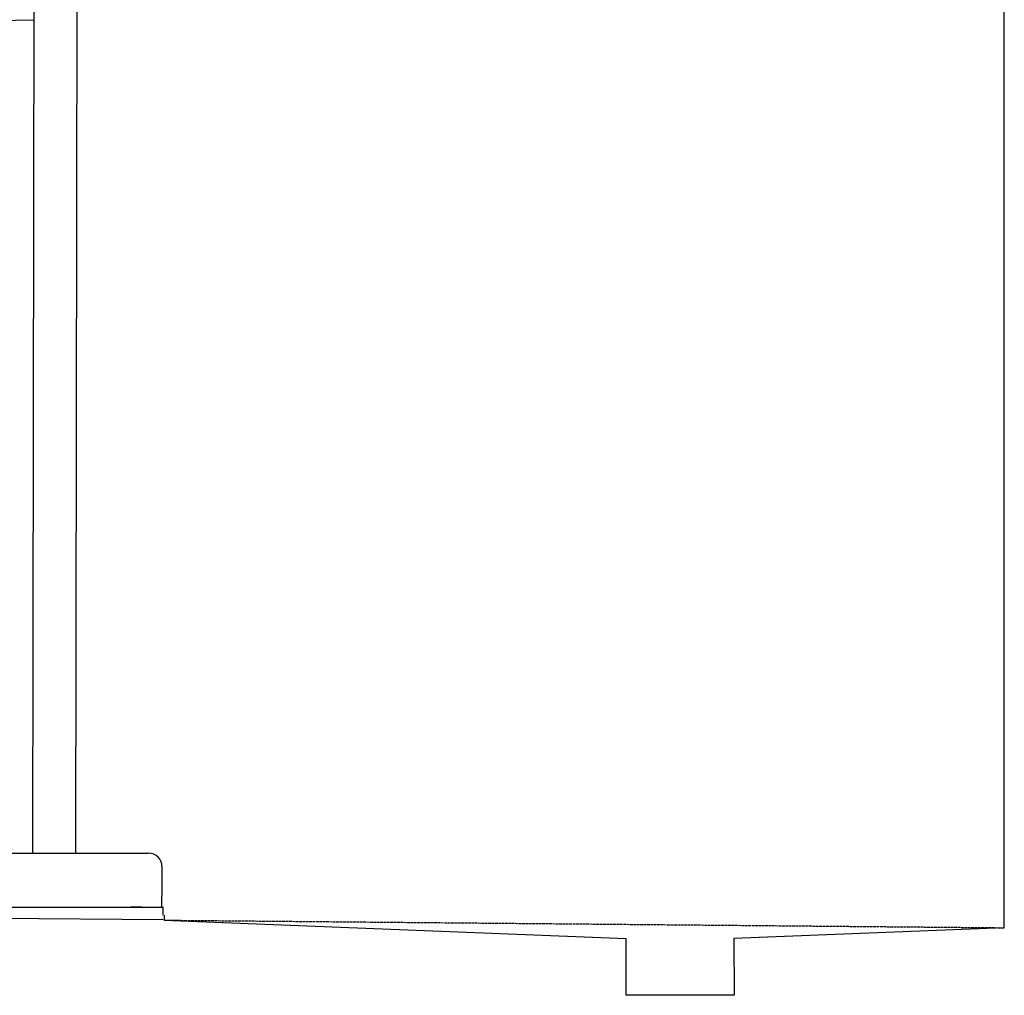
# Model space of a CAD drawing. Extents: x 1073 to 6773, y 6241 to 11366.
# Tile 42 of 58: x 4451 to 6273, y 6241 to 8046. Entities that reach past the tile are written whole.
import ezdxf

# ---------------------------------------------------------------- set-up
doc = ezdxf.new("R2010")
doc.units = 0
doc.linetypes.add('GEN3', pattern=[6.25, 5, -1.25])
doc.layers.get('0').update_dxf_attribs({"linetype": 'CONTINUOUS'})
doc.layers.add('3', color=6, linetype='GEN3')

msp = doc.modelspace()

# ---------------------------------------------------------------- linework, layer by layer
for p, q in [((4476.8, 8174), (4474.2, 6504)), ((4556.8, 8173.9), (4554.2, 6504)), ((6272.8, 6365.9), (6272.8, 8115.9)), ((4476.5, 8044.9), (4146.4, 8039.2)), ((4149, 6504), (4689, 6504)), ((4714, 6479), (4714, 6424)), ((4714, 6404), (4714, 6424)), ((1832.8, 6408.6), (4716.5, 6380.9)), ((4427.5, 6404), (4633, 6404)), ((4577.4, 6404), (4590.5, 6404)), ((4590.5, 6404), (4600.1, 6404)), ((4600.1, 6404), (4706.5, 6404)), ((4633, 6404), (4642.6, 6404)), ((4642.6, 6404), (4655.6, 6404)), ((4677.4, 6404), (4655.6, 6404)), ((4706.5, 6404), (4716.5, 6404)), ((4716.5, 6389), (4716.5, 6404)), ((4717.8, 6389), (4717.8, 6379.9)), ((4717.8, 6379.9), (5572.8, 6345.8)), ((6272.8, 6365.9), (5772.3, 6345.8)), ((5572.8, 6240.9), (5572.8, 6345.8)), ((5772.3, 6345.8), (5772.8, 6240.9)), ((5772.8, 6240.9), (5572.8, 6240.9))]:
    msp.add_line(p, q)
msp.add_arc((4689, 6479), 25, 0, 90)
at = {"layer": '3'}
msp.add_line((4717.8, 6379.9), (6272.8, 6365.9), dxfattribs=at)

doc.saveas('drawing.dxf')
